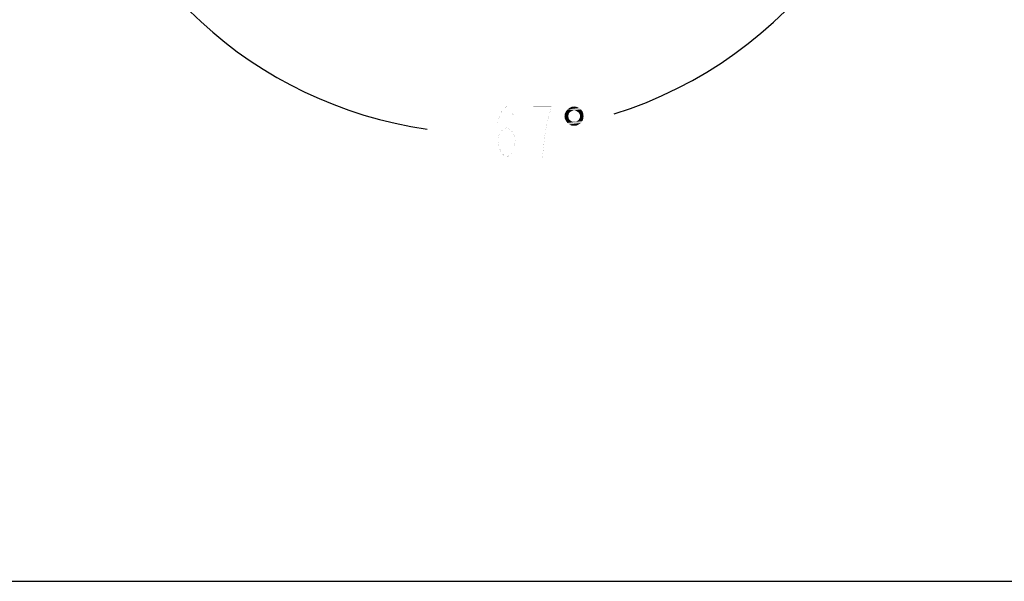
# Model space of a CAD drawing. Header units: millimetres. Extents: x 0 to 9512, y 0 to 6728.
# Tile 29 of 119: x 4143 to 5680, y 0 to 877. Entities that reach past the tile are written whole.
import ezdxf

# ---------------------------------------------------------------- set-up
doc = ezdxf.new("R2010")
doc.units = ezdxf.units.MM
doc.header["$LTSCALE"] = 523.16
doc.layers.get('0').update_dxf_attribs({"linetype": 'CONTINUOUS'})
doc.layers.add('运动范围_DXF_DIMENSION', color=7, linetype='CONTINUOUS')
doc.layers.add('运动范围_DXF_FORMAT', color=7, linetype='CONTINUOUS')
doc.styles.get("Standard").update_dxf_attribs({"font": 'txt', "width": 0.7})
doc.dimstyles.new('DIMSTYLE_18', dxfattribs={"dimtxt": 80, "dimasz": 48, "dimexe": 1, "dimexo": 0, "dimgap": 5, "dimtad": 0, "dimtih": 1, "dimtoh": 1, "dimdec": 1, "dimdsep": 46, "dimtxsty": 'Standard', "dimblk": '_FILLED', "dimblk1": '_FILLED', "dimblk2": '_FILLED', "dimcen": 0.09, "dimclrt": 5, "dimazin": 2, "dimtp": 0.5, "dimtm": 0.5, "dimtfac": 1, "dimtdec": 65535, "dimtofl": 0, "dimtmove": 0, "dimatfit": 3, "dimldrblk": '_FILLED', "dimfxl": 0, "dimtolj": 1, "dimarcsym": 0})

# ---------------------------------------------------------------- blocks, each defined once
blk = doc.blocks.new('*D31')
at = {"layer": '运动范围_DXF_DIMENSION', "color": 2, "linetype": 'Continuous', "transparency": 16777216}
for start, end in [(287.4455, 360), (193, 261.8063)]:
    blk.add_arc((4873.1, 1359.4), 660.1, start, end, dxfattribs=at)
for points in [[(5539.4, 1311.1), (5533.2, 1359.4), (5523.5, 1311.7)], [(4250.2, 1166.6), (4230, 1210.9), (4234.8, 1162.5)]]:
    blk.add_solid(points, dxfattribs=at)
blk = doc.blocks.new('_FILLED')
at = {"color": 0, "linetype": 'ByBlock'}
blk.add_solid([(0, 0), (-1, 0.167), (-1, -0.167)], dxfattribs=at)

msp = doc.modelspace()

# ---------------------------------------------------------------- linework, layer by layer
at = {"layer": '运动范围_DXF_DIMENSION', "color": 5, "linetype": 'Continuous', "const_width": 0.08}
for points in [[(4847.066, 741.369), (4847.066, 661.369)], [(4889.066, 688.036), (4892.566, 701.369), (4903.066, 708.036), (4913.566, 701.369), (4917.066, 688.036), (4913.566, 674.702), (4910.066, 668.036), (4903.066, 661.369), (4896.066, 668.036), (4892.566, 674.702), (4889.066, 688.036), (4889.066, 714.702), (4892.566, 728.036), (4896.066, 734.702), (4903.066, 741.369), (4910.066, 734.702), (4913.566, 728.036)], [(4959.066, 661.369), (4962.566, 694.702), (4966.066, 714.702), (4969.566, 728.036), (4973.066, 741.369), (4945.066, 741.369)]]:
    msp.add_lwpolyline(points, dxfattribs=at)
at = {"layer": '运动范围_DXF_DIMENSION', "color": 5, "linetype": 'Continuous'}
for points in [[(5016.263, 739.033), (4998.161, 736.697), (5001.081, 739.033)], [(4998.161, 736.697), (5016.263, 739.033), (5019.183, 736.697)], [(5012.176, 740.785), (5001.081, 739.033), (5004.584, 740.785)], [(5001.081, 739.033), (5012.176, 740.785), (5016.263, 739.033)], [(5004.584, 740.785), (5008.672, 741.369), (5012.176, 740.785)], [(4999.913, 728.522), (4993.49, 726.186), (4994.073, 730.274)], [(4993.49, 726.186), (4999.913, 728.522), (4999.329, 726.186)], [(4999.329, 726.186), (4994.073, 722.099), (4993.49, 726.186)], [(5004, 733.778), (5002.249, 732.61), (4994.073, 730.274)], [(5004, 733.778), (4994.073, 730.274), (4995.825, 733.778)], [(5002.249, 732.61), (5000.497, 730.858), (4994.073, 730.274)], [(4994.073, 730.274), (5000.497, 730.858), (4999.913, 728.522)], [(4999.329, 726.186), (4999.913, 723.851), (4994.073, 722.099)], [(4994.073, 722.099), (4999.913, 723.851), (5000.497, 721.515)], [(5008.672, 735.53), (4995.825, 733.778), (4998.161, 736.697)], [(5008.672, 735.53), (5006.336, 734.946), (4995.825, 733.778)], [(4995.825, 733.778), (5006.336, 734.946), (5004, 733.778)], [(4998.161, 736.697), (5019.183, 736.697), (5008.672, 735.53)], [(5011.008, 734.946), (5008.672, 735.53), (5019.183, 736.697)], [(5012.76, 733.778), (5011.008, 734.946), (5019.183, 736.697)], [(5012.76, 733.778), (5019.183, 736.697), (5021.519, 733.778)], [(5021.519, 733.778), (5015.095, 732.61), (5012.76, 733.778)], [(5016.263, 730.858), (5015.095, 732.61), (5021.519, 733.778)], [(5016.263, 730.858), (5021.519, 733.778), (5022.687, 730.274)], [(5022.687, 730.274), (5017.431, 728.522), (5016.263, 730.858)], [(5022.687, 722.099), (5016.263, 721.515), (5017.431, 723.851)], [(5017.431, 726.186), (5017.431, 728.522), (5022.687, 730.274)], [(5017.431, 726.186), (5022.687, 730.274), (5023.271, 726.186)], [(5023.271, 726.186), (5017.431, 723.851), (5017.431, 726.186)], [(5017.431, 723.851), (5023.271, 726.186), (5022.687, 722.099)], [(5000.497, 721.515), (4995.825, 718.595), (4994.073, 722.099)], [(5000.497, 721.515), (5002.249, 719.763), (4995.825, 718.595)], [(4995.825, 718.595), (5002.249, 719.763), (5004, 718.595)], [(5004, 718.595), (4998.161, 715.676), (4995.825, 718.595)], [(5004, 718.595), (5006.336, 717.427), (4998.161, 715.676)], [(4998.161, 715.676), (5011.008, 717.427), (5021.519, 718.595)], [(4998.161, 715.676), (5021.519, 718.595), (5019.183, 715.676)], [(5008.672, 717.427), (5011.008, 717.427), (4998.161, 715.676)], [(5006.336, 717.427), (5008.672, 717.427), (4998.161, 715.676)], [(5019.183, 715.676), (5001.081, 713.34), (4998.161, 715.676)], [(5001.081, 713.34), (5019.183, 715.676), (5015.679, 713.34)], [(5015.679, 713.34), (5004.584, 711.588), (5001.081, 713.34)], [(5008.672, 711.588), (5004.584, 711.588), (5015.679, 713.34)], [(5008.672, 711.588), (5015.679, 713.34), (5012.176, 711.588)], [(5021.519, 718.595), (5011.008, 717.427), (5012.76, 718.595)], [(5012.76, 718.595), (5015.095, 719.763), (5022.687, 722.099)], [(5012.76, 718.595), (5022.687, 722.099), (5021.519, 718.595)], [(5015.095, 719.763), (5016.263, 721.515), (5022.687, 722.099)]]:
    msp.add_solid(points, dxfattribs=at)
at = {"layer": '运动范围_DXF_FORMAT', "color": 7, "linetype": 'Continuous'}
msp.add_line((0, 0), (9512, 0), dxfattribs=at)

# ---------------------------------------------------------------- dimensions: what is measured, and where the dimension line sits
at = {"layer": '运动范围_DXF_DIMENSION', "color": 2, "linetype": 'Continuous'}
dim = msp.add_angular_dim_2l(base=(4947.859, 703.568), line1=((4236.427, 1212.388), (4229.996, 1210.903)), line2=((5526.596, 1359.384), (5533.197, 1359.384)), dimstyle='DIMSTYLE_18', dxfattribs=at)
dim.commit()
dim.dimension.update_dxf_attribs({"geometry": '*D31', "text_midpoint": (4819.066, 661.369), "dimtype": 162})

doc.saveas('drawing.dxf')
